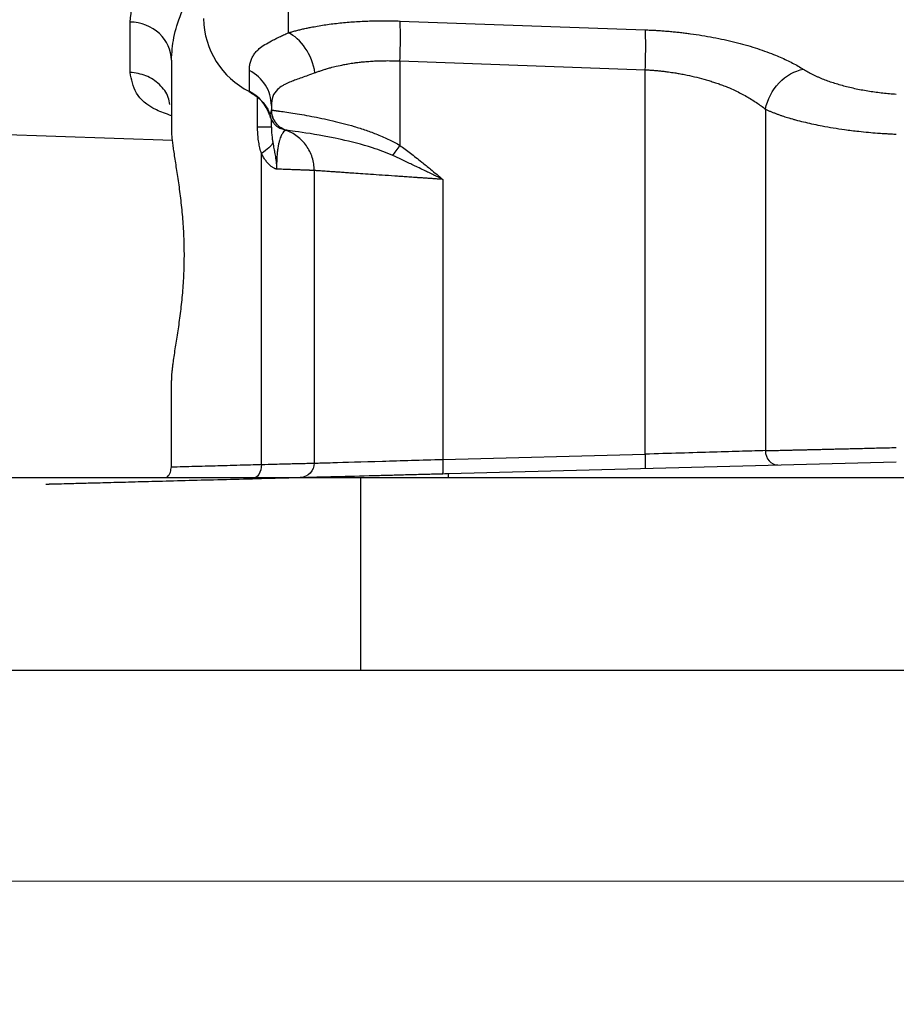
# Model space of a CAD drawing. Header units: inches. Extents: x 0.6 to 16.3, y 0.2 to 11.5.
# Tile 15 of 21: x 10.9 to 12.6, y 4.2 to 6. Entities that reach past the tile are written whole.
import ezdxf

# ---------------------------------------------------------------- set-up
doc = ezdxf.new("R2010")
doc.units = ezdxf.units.IN
doc.header["$MEASUREMENT"] = 0
doc.styles.add('SLDTEXTSTYLE0', font='TXT', dxfattribs={"width": 0.75})
doc.dimstyles.new('SLDDIMSTYLE0', dxfattribs={"dimtxt": 0.137795, "dimasz": 0.14, "dimexe": 0, "dimexo": 0.0625, "dimgap": 0.034449, "dimtad": 0, "dimdec": 1, "dimlfac": 1.5, "dimrnd": 1e-09, "dimzin": 4, "dimdsep": 46, "dimtxsty": 'SLDTEXTSTYLE0', "dimblk1": 'CLOSED', "dimblk2": 'CLOSED', "dimsah": 1, "dimcen": 0.09, "dimadec": 0, "dimazin": 1, "dimtfac": 1, "dimtdec": 1, "dimtofl": 0, "dimtmove": 0, "dimatfit": 3, "dimldrblk": 'CLOSED', "dimfxl": 0, "dimfrac": 2, "dimtolj": 1, "dimtzin": 12, "dimarcsym": 0})

# ---------------------------------------------------------------- blocks, each defined once
blk = doc.blocks.new('_Closed')
at = {"color": 0, "linetype": 'ByBlock', "lineweight": -2}
for p, q in [((-1, 0.166667), (0, 0)), ((-1, 0.166667), (-1, -0.166667)), ((0, 0), (-1, -0.166667)), ((0, 0), (-1, 0))]:
    blk.add_line(p, q, dxfattribs=at)
blk = doc.blocks.new('_D_4')
at = {"color": 7, "linetype": 'Continuous', "lineweight": 0}
for p, q in [((10.2296, 4.7826), (10.2296, 4.3889)), ((14.8963, 4.7826), (14.8963, 4.3889)), ((13.8394, 4.6267), (13.7974, 4.6267)), ((13.7974, 4.6267), (13.7974, 4.408)), ((14.1449, 4.6267), (14.1868, 4.6267)), ((14.1868, 4.6267), (14.1868, 4.408)), ((10.2296, 4.4283), (13.6766, 4.4283)), ((14.8963, 4.4283), (14.3077, 4.4283)), ((13.7974, 4.408), (13.8394, 4.408)), ((14.1868, 4.408), (14.1449, 4.408))]:
    blk.add_line(p, q, dxfattribs=at)
at = {"color": 7, "linetype": 'Continuous', "lineweight": 18, "xscale": 0.14, "yscale": 0.14, "rotation": 180.0000000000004}
blk.add_blockref('_Closed', (10.2296, 4.4283), dxfattribs=at)
at = {"color": 7, "linetype": 'Continuous', "lineweight": 18, "xscale": 0.14, "yscale": 0.14}
blk.add_blockref('_Closed', (14.8963, 4.4283), dxfattribs=at)
at = {"color": 7, "linetype": 'Continuous', "lineweight": 18, "char_height": 0.1378, "attachment_point": 1, "style": 'SLDTEXTSTYLE0'}
for s, insert in [('178', (13.8394, 4.5856)), ('7.0', (13.8649, 4.3794))]:
    blk.add_mtext(s, dxfattribs=dict(at, insert=insert))

msp = doc.modelspace()

# ---------------------------------------------------------------- linework, layer by layer
at = {"color": 8, "linetype": 'Continuous', "lineweight": 25}
for p, q in [((11.4276, 6.1127), (11.4276, 6.0127)), ((11.3706, 5.8367), (11.3706, 5.8921))]:
    msp.add_line(p, q, dxfattribs=at)
at = {"color": 7, "linetype": 'Continuous', "lineweight": 25}
for p, q in [((11.1324, 5.939), (11.1324, 6.033)), ((11.6364, 6.0348), (12.0943, 6.0183)), ((11.2096, 5.9618), (11.2096, 5.8338)), ((11.6364, 5.9602), (12.0943, 5.9437)), ((11.6364, 5.9602), (11.6364, 5.8025)), ((11.3552, 5.9033), (11.3552, 5.9424)), ((12.0943, 5.226), (12.0943, 5.9437)), ((11.3963, 5.8772), (11.3963, 5.8688)), ((12.3186, 5.8702), (12.3186, 5.2325)), ((10.2019, 5.8475), (11.2117, 5.8122)), ((11.4144, 5.834), (11.4155, 5.8338)), ((11.4207, 5.8318), (11.423, 5.831)), ((11.423, 5.831), (11.423, 5.831)), ((11.3777, 5.2068), (11.3777, 5.7874)), ((11.4763, 5.7556), (11.4763, 5.2092)), ((11.7164, 5.7391), (11.7164, 5.2161)), ((11.2096, 5.2022), (11.2096, 5.3635)), ((11.7164, 5.2161), (12.0943, 5.226)), ((11.7271, 5.1898), (12.563, 5.2117)), ((11.563, 5.182), (10.2296, 5.182)), ((11.563, 4.822), (11.563, 5.182)), ((13.563, 5.182), (11.563, 5.182)), ((11.563, 4.822), (10.2296, 4.822)), ((13.563, 4.822), (11.563, 4.822))]:
    msp.add_line(p, q, dxfattribs=at)
at = {"color": 7, "linetype": 'Continuous', "lineweight": 25, "flags": 128}
msp.add_lwpolyline([(11.3566, 5.9019), (11.356, 5.9018), (11.3554, 5.9022), (11.3552, 5.9033)], dxfattribs=at)
at = {"color": 7, "linetype": 'Continuous', "lineweight": 25}
for centre, radius, start, end in [((11.424, 6.0415), 0.1543, 180.8345, 243.552), ((11.3209, 5.8356), 0.0759, 18.4792, 63.0936)]:
    msp.add_arc(centre, radius, start, end, dxfattribs=at)
at = {"color": 8, "linetype": 'Continuous', "lineweight": 25}
for points, knots in [([(11.1324, 6.033), (11.1349, 6.0539), (11.1397, 6.0957), (11.18, 6.1645), (11.2155, 6.2136), (11.2436, 6.2373), (11.2453, 6.2388)], [0, 0, 0, 0, 0.325075, 0.651135, 0.978649, 1, 1, 1, 1]), ([(11.2096, 5.9618), (11.2106, 5.9757), (11.2124, 6.0036), (11.2273, 6.0498), (11.2465, 6.091), (11.2636, 6.1172), (11.2696, 6.1265)], [0, 0, 0, 0, 0.272215, 0.543467, 0.839326, 1, 1, 1, 1]), ([(11.2096, 5.858), (11.1999, 5.8614), (11.1688, 5.8726), (11.1402, 5.899), (11.135, 5.9257), (11.1324, 5.939)], [0, 0, 0, 0, 0.18591, 0.59378, 1, 1, 1, 1]), ([(11.2066, 5.8789), (11.2059, 5.8834), (11.2038, 5.8974), (11.1882, 5.9172), (11.1631, 5.9348), (11.1427, 5.9376), (11.1324, 5.939)], [0, 0, 0, 0, 0.135555, 0.423704, 0.711852, 1, 1, 1, 1]), ([(11.7271, 5.1898), (11.7268, 5.1894), (11.7264, 5.1887), (11.7262, 5.1837), (11.7261, 5.182)], [0, 0, 0, 0, 0.647824, 1, 1, 1, 1])]:
    msp.add_open_spline(points, degree=3, knots=knots, dxfattribs=at)
at = {"color": 7, "linetype": 'Continuous', "lineweight": 25}
for points in [[(11.2096, 5.9618), (11.2096, 5.98), (11.1931, 6.0164), (11.1529, 6.0324), (11.1324, 6.033)], [(11.4777, 5.9381), (11.475, 5.9547), (11.4622, 5.9876), (11.4393, 6.0078), (11.4276, 6.0127)], [(12.0943, 5.9437), (12.0948, 5.9598), (12.0955, 5.9918), (12.0948, 6.0126), (12.0943, 6.0183)], [(11.3963, 5.8772), (11.3963, 5.8904), (11.3886, 5.9169), (11.3676, 5.936), (11.3552, 5.9424)], [(12.3186, 5.8702), (12.322, 5.888), (12.3406, 5.9235), (12.3734, 5.942), (12.3894, 5.9447)], [(11.423, 5.831), (11.4153, 5.8338), (11.4016, 5.8442), (11.3964, 5.8605), (11.3964, 5.8687)], [(11.4071, 5.8415), (11.408, 5.8405), (11.4089, 5.8396), (11.41, 5.8387)], [(11.4182, 5.8326), (11.4185, 5.8325), (11.4187, 5.8324), (11.419, 5.8323)], [(11.3991, 5.8078), (11.3978, 5.8048), (11.3927, 5.7982), (11.3833, 5.791), (11.3777, 5.7874)], [(11.6232, 5.7834), (11.625, 5.7862), (11.6292, 5.7923), (11.634, 5.7991), (11.6364, 5.8025)]]:
    msp.add_open_spline(points, degree=3, dxfattribs=at)
for points, knots in [([(11.4276, 6.0127), (11.43, 6.0134), (11.4347, 6.0148), (11.442, 6.0168), (11.4494, 6.0186), (11.4571, 6.0204), (11.4649, 6.0221), (11.4782, 6.0248), (11.4977, 6.0281), (11.5241, 6.0314), (11.5514, 6.0337), (11.5748, 6.0349), (11.5937, 6.0353), (11.6078, 6.0354), (11.6221, 6.0353), (11.6316, 6.035), (11.6364, 6.0348)], [0, 0, 0, 0, 0.042061, 0.083971, 0.125766, 0.167483, 0.20916, 0.250833, 0.377149, 0.503009, 0.628413, 0.753608, 0.815235, 0.876756, 0.9383, 1, 1, 1, 1]), ([(11.6364, 5.9602), (11.6367, 5.9682), (11.6369, 5.9763), (11.6372, 5.9916), (11.6373, 5.9988), (11.6373, 6.0121), (11.6372, 6.018), (11.6369, 6.0279), (11.6367, 6.0319), (11.6364, 6.0348)], [0, 0, 0, 0, 0.25, 0.25, 0.5, 0.5, 0.75, 0.75, 1, 1, 1, 1]), ([(11.3552, 5.9424), (11.3553, 5.9438), (11.3553, 5.9466), (11.3557, 5.9507), (11.3563, 5.9545), (11.3572, 5.9583), (11.3583, 5.9618), (11.3597, 5.9652), (11.3614, 5.9685), (11.3633, 5.9717), (11.3655, 5.9747), (11.368, 5.9776), (11.3707, 5.9805), (11.3756, 5.9849), (11.3836, 5.9907), (11.3942, 5.9967), (11.4036, 6.0014), (11.4111, 6.005), (11.419, 6.0087), (11.4247, 6.0114), (11.4276, 6.0127)], [0, 0, 0, 0, 0.044653, 0.089017, 0.133121, 0.176989, 0.220651, 0.264134, 0.307467, 0.350677, 0.393793, 0.436845, 0.479862, 0.522872, 0.645931, 0.768233, 0.826845, 0.884954, 0.942644, 1, 1, 1, 1]), ([(12.0943, 6.0183), (12.0974, 6.0182), (12.1037, 6.018), (12.1132, 6.0175), (12.1226, 6.0169), (12.132, 6.0162), (12.1414, 6.0154), (12.1508, 6.0145), (12.1601, 6.0135), (12.1695, 6.0124), (12.1901, 6.0097), (12.2216, 6.0046), (12.2621, 5.9957), (12.3001, 5.985), (12.3276, 5.9752), (12.3465, 5.9673), (12.3582, 5.9619), (12.3693, 5.9564), (12.3798, 5.9507), (12.3862, 5.9467), (12.3894, 5.9447)], [0, 0, 0, 0, 0.026736, 0.05341, 0.080046, 0.106668, 0.133301, 0.15997, 0.186698, 0.21351, 0.24043, 0.365727, 0.492055, 0.619462, 0.748096, 0.798265, 0.848416, 0.898674, 0.949161, 1, 1, 1, 1]), ([(11.4777, 5.9381), (11.4796, 5.9389), (11.4835, 5.9404), (11.4899, 5.9426), (11.4952, 5.9443), (11.5009, 5.946), (11.5077, 5.948), (11.5184, 5.9507), (11.5295, 5.953), (11.5389, 5.9548), (11.5454, 5.9558), (11.5513, 5.9567), (11.5571, 5.9575), (11.5634, 5.9582), (11.5713, 5.959), (11.5809, 5.9597), (11.5907, 5.9603), (11.5987, 5.9606), (11.6051, 5.9607), (11.6109, 5.9608), (11.6169, 5.9608), (11.6232, 5.9607), (11.6296, 5.9606), (11.6341, 5.9604), (11.6364, 5.9602)], [0, 0, 0, 0, 0.045474, 0.092861, 0.144237, 0.163359, 0.216509, 0.288801, 0.38204, 0.433079, 0.469874, 0.504999, 0.543793, 0.576836, 0.619825, 0.683995, 0.745565, 0.790247, 0.82226, 0.855383, 0.889596, 0.924883, 0.961316, 1, 1, 1, 1]), ([(12.0943, 5.9437), (12.0966, 5.9436), (12.1012, 5.9434), (12.1082, 5.9429), (12.1154, 5.9423), (12.123, 5.9416), (12.1305, 5.9407), (12.1393, 5.9396), (12.1483, 5.9383), (12.1583, 5.9366), (12.1706, 5.9343), (12.1861, 5.9309), (12.201, 5.927), (12.2127, 5.9236), (12.22, 5.9213), (12.2258, 5.9195), (12.2316, 5.9175), (12.2391, 5.9148), (12.2499, 5.9106), (12.2651, 5.9038), (12.2798, 5.8961), (12.2928, 5.8884), (12.3019, 5.8825), (12.3108, 5.8764), (12.3162, 5.8723), (12.319, 5.8702)], [0, 0, 0, 0, 0.02508, 0.050564, 0.076842, 0.104311, 0.133366, 0.160292, 0.201927, 0.233325, 0.271701, 0.342437, 0.414079, 0.450543, 0.486535, 0.504454, 0.523042, 0.559847, 0.601864, 0.67058, 0.781176, 0.835364, 0.891198, 0.944223, 1, 1, 1, 1]), ([(12.3894, 5.9447), (12.3908, 5.9439), (12.3935, 5.9422), (12.3978, 5.9397), (12.4023, 5.9373), (12.407, 5.9349), (12.4119, 5.9326), (12.4169, 5.9303), (12.4267, 5.9262), (12.442, 5.9205), (12.4641, 5.9139), (12.4878, 5.9083), (12.5084, 5.9045), (12.5252, 5.9021), (12.5377, 5.9006), (12.5503, 5.8993), (12.5587, 5.8987), (12.563, 5.8984)], [0, 0, 0, 0, 0.036355, 0.072536, 0.108581, 0.144528, 0.180418, 0.216288, 0.252179, 0.380435, 0.507655, 0.633754, 0.758949, 0.81951, 0.879713, 0.939796, 1, 1, 1, 1]), ([(11.4777, 5.9381), (11.4686, 5.9346), (11.4601, 5.9315), (11.4452, 5.9262), (11.4387, 5.9239), (11.4293, 5.92), (11.4259, 5.9185), (11.4208, 5.916), (11.4189, 5.915), (11.4137, 5.9119), (11.4106, 5.9097), (11.4038, 5.9032), (11.4007, 5.8986), (11.3971, 5.8884), (11.3963, 5.8831), (11.3963, 5.8772)], [-1.070397, -1.070397, -1.070397, -1.070397, -0.883078, -0.883078, -0.668998, -0.668998, -0.535199, -0.535199, -0.468299, -0.468299, -0.361259, -0.361259, -0.189996, -0.189996, 0, 0, 0, 0]), ([(11.3566, 5.9019), (11.3626, 5.8982), (11.3745, 5.8908), (11.3872, 5.8747), (11.3946, 5.8608), (11.3956, 5.8523), (11.3958, 5.8503)], [0, 0, 0, 0, 0.304391, 0.607497, 0.909404, 1, 1, 1, 1]), ([(11.3929, 5.8596), (11.3933, 5.8601), (11.394, 5.8609), (11.3948, 5.8622), (11.3955, 5.8637), (11.396, 5.8653), (11.3963, 5.8669), (11.3963, 5.8681), (11.3963, 5.8688)], [0, 0, 0, 0, 0.153301, 0.31194, 0.475922, 0.645256, 0.819947, 1, 1, 1, 1]), ([(11.396, 5.8691), (11.396, 5.8681), (11.3961, 5.8661), (11.3964, 5.864), (11.3965, 5.863)], [0, 0, 0, 0, 0.518014, 1, 1, 1, 1]), ([(11.3963, 5.8688), (11.3963, 5.8688), (11.3963, 5.8688), (11.3963, 5.8688), (11.3963, 5.8688), (11.3963, 5.8687), (11.3963, 5.8687), (11.3964, 5.8687), (11.3964, 5.8687), (11.3964, 5.8687)], [0, 0, 0, 0, 0.00567104, 0.00567104, 0.01078296, 0.01078296, 0.01397791, 0.01397791, 0.01597476, 0.01597476, 0.01597476, 0.01597476]), ([(11.3963, 5.8688), (11.3963, 5.8605), (11.3989, 5.8524), (11.4084, 5.839), (11.4152, 5.8338), (11.423, 5.831)], [0, 0, 0, 0, 0.5, 0.5, 1, 1, 1, 1]), ([(11.3964, 5.8687), (11.3964, 5.8687), (11.3966, 5.8687), (11.3972, 5.8686), (11.398, 5.8685), (11.399, 5.8683), (11.4003, 5.8681), (11.4018, 5.8679), (11.4035, 5.8677), (11.4054, 5.8674), (11.4075, 5.8671), (11.4154, 5.866), (11.4337, 5.8634), (11.4692, 5.8575), (11.5088, 5.8493), (11.5441, 5.8402), (11.5725, 5.8312), (11.591, 5.8244), (11.6056, 5.8183), (11.6165, 5.8133), (11.6267, 5.8081), (11.6332, 5.8043), (11.6364, 5.8025)], [0, 0, 0, 0, 0.021075, 0.041941, 0.062598, 0.083047, 0.103287, 0.123318, 0.143143, 0.162759, 0.182169, 0.201371, 0.359599, 0.503418, 0.6347, 0.754392, 0.818064, 0.878265, 0.910896, 0.942027, 0.97171, 1, 1, 1, 1]), ([(12.3186, 5.8702), (12.3202, 5.8694), (12.3235, 5.8679), (12.3287, 5.8657), (12.334, 5.8636), (12.3393, 5.8616), (12.3445, 5.8596), (12.3497, 5.8578), (12.3548, 5.8561), (12.3596, 5.8546), (12.3636, 5.8535), (12.3674, 5.8523), (12.3722, 5.851), (12.3809, 5.8487), (12.3982, 5.8444), (12.4268, 5.8383), (12.4606, 5.8328), (12.49, 5.8291), (12.5105, 5.827), (12.523, 5.8259), (12.5315, 5.8253), (12.5373, 5.8249), (12.5451, 5.8245), (12.554, 5.824), (12.5599, 5.8237), (12.563, 5.8236)], [0, 0, 0, 0, 0.031204, 0.062136, 0.092546, 0.12218, 0.150782, 0.178094, 0.203857, 0.227811, 0.249701, 0.260626, 0.28149, 0.313279, 0.376958, 0.504248, 0.66113, 0.755868, 0.820604, 0.878854, 0.887204, 0.909204, 0.939643, 0.968187, 1, 1, 1, 1]), ([(11.3929, 5.8596), (11.3931, 5.8588), (11.3935, 5.8572), (11.3943, 5.855), (11.395, 5.8531), (11.3962, 5.8505), (11.398, 5.8474), (11.4008, 5.8437), (11.4041, 5.8403), (11.408, 5.8373), (11.4121, 5.835), (11.4149, 5.8338), (11.4163, 5.8332)], [0, 0, 0, 0, 0.075391, 0.142405, 0.201132, 0.251649, 0.38417, 0.502649, 0.639598, 0.76651, 0.885725, 1, 1, 1, 1]), ([(11.3963, 5.8367), (11.3963, 5.8414), (11.3963, 5.8469), (11.3963, 5.8501), (11.3963, 5.8506)], [0, 0, 0, 0, 0.843135, 1, 1, 1, 1]), ([(11.3965, 5.863), (11.3966, 5.8626), (11.3968, 5.8616), (11.397, 5.8606), (11.3971, 5.8601)], [0, 0, 0, 0, 0.438435, 1, 1, 1, 1]), ([(11.3971, 5.8601), (11.3972, 5.8596), (11.3975, 5.8586), (11.3978, 5.8575), (11.3979, 5.857)], [0, 0, 0, 0, 0.506224, 1, 1, 1, 1]), ([(11.3979, 5.857), (11.3981, 5.8565), (11.3985, 5.8554), (11.3989, 5.8544), (11.3991, 5.8538)], [0, 0, 0, 0, 0.502116, 1, 1, 1, 1]), ([(11.3991, 5.8538), (11.3993, 5.8533), (11.3997, 5.8522), (11.4003, 5.8511), (11.4005, 5.8506)], [0, 0, 0, 0, 0.497156, 1, 1, 1, 1]), ([(11.2096, 5.8338), (11.2097, 5.8326), (11.2097, 5.8302), (11.2099, 5.8263), (11.2101, 5.8222), (11.2105, 5.8178), (11.211, 5.8133), (11.2115, 5.8085), (11.2121, 5.8035), (11.2128, 5.7983), (11.2145, 5.7866), (11.2176, 5.767), (11.2222, 5.737), (11.2267, 5.7044), (11.2304, 5.6695), (11.2327, 5.6331), (11.2335, 5.5959), (11.2325, 5.5588), (11.2299, 5.5227), (11.2261, 5.488), (11.2223, 5.461), (11.2192, 5.4407), (11.2168, 5.4257), (11.2146, 5.4114), (11.2129, 5.3995), (11.2116, 5.39), (11.2108, 5.3826), (11.2101, 5.3756), (11.2097, 5.3692), (11.2097, 5.3654), (11.2096, 5.3635)], [0, 0, 0, 0, 0.014172, 0.028304, 0.042412, 0.056507, 0.070605, 0.084719, 0.098861, 0.113047, 0.12729, 0.190548, 0.253586, 0.316749, 0.379272, 0.442091, 0.504564, 0.567002, 0.629862, 0.69233, 0.755584, 0.787807, 0.820056, 0.854849, 0.889481, 0.911687, 0.933789, 0.955841, 0.977894, 1, 1, 1, 1]), ([(11.3963, 5.8367), (11.3963, 5.8367), (11.394, 5.8367), (11.3852, 5.8367), (11.3787, 5.8367), (11.3706, 5.8367)], [0, 0, 0, 0, 0.5, 0.5, 1, 1, 1, 1]), ([(11.3777, 5.7874), (11.3772, 5.7891), (11.3762, 5.7925), (11.3749, 5.7977), (11.3737, 5.803), (11.3727, 5.8084), (11.3719, 5.8139), (11.3713, 5.8195), (11.3709, 5.8252), (11.3706, 5.8309), (11.3706, 5.8348), (11.3706, 5.8367)], [0, 0, 0, 0, 0.1089036, 0.2178321, 0.3270157, 0.436683, 0.5470598, 0.6583674, 0.7708217, 0.8846319, 1, 1, 1, 1]), ([(11.3963, 5.8367), (11.3963, 5.8353), (11.3964, 5.8308), (11.3969, 5.8233), (11.3979, 5.8151), (11.3987, 5.8099), (11.3991, 5.8078)], [0, 0, 0, 0, 0.153259, 0.479455, 0.78148, 1, 1, 1, 1]), ([(11.423, 5.831), (11.4229, 5.831), (11.4229, 5.8309), (11.4226, 5.8307), (11.422, 5.8304), (11.4214, 5.8298), (11.4201, 5.8287), (11.4179, 5.8264), (11.4147, 5.8213), (11.4119, 5.8141), (11.4098, 5.8059), (11.4084, 5.7986), (11.4073, 5.7901), (11.4066, 5.7819), (11.4063, 5.7748), (11.4061, 5.7694), (11.406, 5.7639), (11.406, 5.7602), (11.406, 5.7583)], [0, 0, 0, 0, 0.057925, 0.115041, 0.171555, 0.227668, 0.283575, 0.421978, 0.551347, 0.675055, 0.734785, 0.791116, 0.846519, 0.898517, 0.924614, 0.950045, 0.975077, 1, 1, 1, 1]), ([(11.4169, 5.8335), (11.417, 5.8334), (11.4177, 5.8333), (11.4176, 5.8333), (11.4175, 5.8334)], [0, 0, 0, 0, 0.132574, 1, 1, 1, 1]), ([(11.4763, 5.7556), (11.4763, 5.7638), (11.475, 5.772), (11.4701, 5.7877), (11.4664, 5.7951), (11.4569, 5.8085), (11.4511, 5.8145), (11.4381, 5.8244), (11.4307, 5.8283), (11.423, 5.831)], [0, 0, 0, 0, 0.25, 0.25, 0.5, 0.5, 0.75, 0.75, 1, 1, 1, 1]), ([(11.6232, 5.7834), (11.611, 5.789), (11.5981, 5.7937), (11.5648, 5.8045), (11.5448, 5.8095), (11.4967, 5.8201), (11.4716, 5.8241), (11.4342, 5.8296), (11.4235, 5.8309), (11.423, 5.831)], [-1.254494, -1.254494, -1.254494, -1.254494, -1.097682, -1.097682, -0.846783, -0.846783, -0.445345, -0.445345, 0, 0, 0, 0]), ([(11.3991, 5.8078), (11.3994, 5.8059), (11.4, 5.8023), (11.401, 5.7971), (11.4023, 5.7904), (11.4036, 5.7832), (11.4047, 5.7758), (11.4053, 5.7711), (11.4056, 5.768), (11.4057, 5.7654), (11.4059, 5.7622), (11.4059, 5.7597), (11.4059, 5.7583)], [0, 0, 0, 0, 0.117817, 0.225965, 0.325382, 0.532956, 0.670451, 0.764109, 0.814132, 0.852547, 0.92034, 1, 1, 1, 1]), ([(11.6364, 5.8025), (11.6395, 5.8002), (11.6461, 5.7955), (11.656, 5.788), (11.6663, 5.78), (11.679, 5.77), (11.6957, 5.7563), (11.7088, 5.7454), (11.7164, 5.7391)], [0, 0, 0, 0, 0.114433, 0.23588, 0.364366, 0.499913, 0.709247, 1, 1, 1, 1]), ([(11.4059, 5.7583), (11.4056, 5.7583), (11.4049, 5.7584), (11.4039, 5.7587), (11.4026, 5.7592), (11.4011, 5.7599), (11.3992, 5.761), (11.3965, 5.7629), (11.3932, 5.7657), (11.3892, 5.7698), (11.3852, 5.7748), (11.3812, 5.7807), (11.3789, 5.7851), (11.3777, 5.7874)], [0, 0, 0, 0, 0.028249, 0.060831, 0.097967, 0.139808, 0.205075, 0.273905, 0.398158, 0.528494, 0.682343, 0.838963, 1, 1, 1, 1]), ([(11.7164, 5.7391), (11.7109, 5.7417), (11.7053, 5.7444), (11.6935, 5.7501), (11.6873, 5.7532), (11.6771, 5.7581), (11.6732, 5.7599), (11.6673, 5.7627), (11.6654, 5.7637), (11.6603, 5.7661), (11.6573, 5.7675), (11.6492, 5.7714), (11.6443, 5.7737), (11.634, 5.7785), (11.6286, 5.781), (11.6232, 5.7834)], [-0.3893234, -0.3893234, -0.3893234, -0.3893234, -0.3211918, -0.3211918, -0.2433271, -0.2433271, -0.1946617, -0.1946617, -0.170329, -0.170329, -0.1313966, -0.1313966, -0.0691049, -0.0691049, 0, 0, 0, 0]), ([(11.4763, 5.7556), (11.4763, 5.7556), (11.4762, 5.7556), (11.4758, 5.7556), (11.4751, 5.7557), (11.4741, 5.7557), (11.4728, 5.7558), (11.4713, 5.7558), (11.4694, 5.7559), (11.4672, 5.756), (11.4648, 5.7561), (11.462, 5.7562), (11.459, 5.7563), (11.4556, 5.7564), (11.452, 5.7566), (11.448, 5.7567), (11.4438, 5.7569), (11.4393, 5.757), (11.4344, 5.7572), (11.4293, 5.7574), (11.4239, 5.7576), (11.4182, 5.7578), (11.4122, 5.7581), (11.408, 5.7582), (11.4059, 5.7583)], [0, 0, 0, 0, 0.043545, 0.087271, 0.131179, 0.175268, 0.219539, 0.263992, 0.308627, 0.353443, 0.398442, 0.443622, 0.488984, 0.534529, 0.580255, 0.626164, 0.672255, 0.718529, 0.764984, 0.811622, 0.858443, 0.905446, 0.952632, 1, 1, 1, 1]), ([(11.7164, 5.7391), (11.7137, 5.7393), (11.7083, 5.7396), (11.7004, 5.7402), (11.6928, 5.7407), (11.6854, 5.7412), (11.6783, 5.7417), (11.6715, 5.7422), (11.665, 5.7426), (11.6587, 5.743), (11.6528, 5.7434), (11.6471, 5.7438), (11.6416, 5.7442), (11.6365, 5.7446), (11.6316, 5.7449), (11.6202, 5.7457), (11.6032, 5.7469), (11.5817, 5.7483), (11.5627, 5.7497), (11.5472, 5.7507), (11.5346, 5.7516), (11.5244, 5.7523), (11.5152, 5.7529), (11.5069, 5.7535), (11.4996, 5.754), (11.4933, 5.7544), (11.488, 5.7548), (11.4837, 5.7551), (11.4804, 5.7553), (11.478, 5.7555), (11.4766, 5.7556), (11.4764, 5.7556), (11.4763, 5.7556)], [0, 0, 0, 0, 0.021287, 0.041947, 0.06198, 0.081386, 0.100165, 0.118317, 0.135842, 0.15274, 0.169011, 0.184655, 0.199671, 0.214061, 0.227824, 0.240959, 0.310359, 0.376724, 0.440056, 0.500356, 0.543965, 0.587214, 0.630102, 0.672632, 0.714802, 0.756614, 0.798069, 0.839166, 0.879907, 0.920293, 0.960323, 1, 1, 1, 1]), ([(12.0943, 5.226), (12.0944, 5.219), (12.0945, 5.2121), (12.0942, 5.2023), (12.0939, 5.1994), (12.0936, 5.1994)], [0, 0, 0, 0, 0.5, 0.5, 1, 1, 1, 1]), ([(12.3186, 5.2325), (12.3065, 5.2322), (12.292, 5.2317), (12.2592, 5.2308), (12.2409, 5.2303), (12.2018, 5.2291), (12.181, 5.2285), (12.1381, 5.2273), (12.1161, 5.2267), (12.0943, 5.226)], [0, 0, 0, 0, 0.25, 0.25, 0.5, 0.5, 0.75, 0.75, 1, 1, 1, 1]), ([(12.3186, 5.2325), (12.3202, 5.2326), (12.3235, 5.2326), (12.3288, 5.2328), (12.3344, 5.2329), (12.3402, 5.233), (12.3464, 5.2332), (12.3528, 5.2333), (12.3596, 5.2335), (12.3666, 5.2337), (12.374, 5.2338), (12.3816, 5.234), (12.3896, 5.2342), (12.3978, 5.2344), (12.4064, 5.2346), (12.4152, 5.2348), (12.4239, 5.235), (12.4327, 5.2352), (12.4417, 5.2354), (12.4516, 5.2357), (12.4624, 5.2359), (12.4741, 5.2362), (12.4867, 5.2365), (12.5002, 5.2368), (12.5147, 5.2372), (12.53, 5.2376), (12.5462, 5.2379), (12.5573, 5.2382), (12.563, 5.2383)], [0, 0, 0, 0, 0.0305153, 0.061433, 0.0927531, 0.1244757, 0.1566006, 0.189128, 0.2220578, 0.2553901, 0.2891248, 0.323262, 0.3578016, 0.3927437, 0.4280883, 0.4638354, 0.499985, 0.531891, 0.5665072, 0.6038335, 0.6438699, 0.6866162, 0.7320725, 0.7802387, 0.8311146, 0.8847002, 0.9409954, 1, 1, 1, 1]), ([(12.3186, 5.2325), (12.3186, 5.2325), (12.3186, 5.2325), (12.3186, 5.2325), (12.3186, 5.2254), (12.3237, 5.2113), (12.3356, 5.2057), (12.3415, 5.2059), (12.3415, 5.2059), (12.3415, 5.2059), (12.3415, 5.2059)], [-0.000509, -0.000509, -0.000509, -0.000509, -0.000498, -0.000498, -0.000498, 0.499502, 0.999502, 0.999502, 0.999502, 1.000011, 1.000011, 1.000011, 1.000011]), ([(11.2096, 5.2022), (11.2096, 5.2022), (11.2107, 5.2022), (11.2163, 5.2024), (11.2229, 5.2026), (11.2384, 5.203), (11.2456, 5.2032), (11.2579, 5.2035), (11.2623, 5.2036), (11.2744, 5.204), (11.2825, 5.2042), (11.3053, 5.2048), (11.321, 5.2053), (11.3506, 5.2061), (11.3638, 5.2064), (11.3777, 5.2068)], [0, 0, 0, 0, 0.1110913, 0.1110913, 0.3032811, 0.3032811, 0.4233998, 0.4233998, 0.4834591, 0.4834591, 0.579554, 0.579554, 0.7333058, 0.7333058, 0.8448204, 0.8448204, 0.8448204, 0.8448204]), ([(11.3777, 5.2068), (11.3778, 5.1999), (11.3743, 5.1862), (11.3653, 5.1803), (11.3607, 5.1802), (11.3607, 5.1802), (11.3607, 5.1802), (11.3607, 5.1802)], [0, 0, 0, 0, 0.5, 1, 1, 1, 1.000023, 1.000023, 1.000023, 1.000023]), ([(11.3777, 5.2068), (11.3864, 5.207), (11.3947, 5.2072), (11.4148, 5.2077), (11.4259, 5.208), (11.4506, 5.2086), (11.4619, 5.2088), (11.4737, 5.2091), (11.4763, 5.2092), (11.4763, 5.2092)], [-0.8448205, -0.8448205, -0.8448205, -0.8448205, -0.72544, -0.72544, -0.5344313, -0.5344313, -0.2288174, -0.2288174, -0.0000012, -0.0000012, -0.0000012, -0.0000012]), ([(11.4763, 5.2092), (11.4763, 5.2023), (11.4735, 5.1955), (11.464, 5.1857), (11.4572, 5.1827), (11.4503, 5.1825)], [0, 0, 0, 0, 0.5, 0.5, 1, 1, 1, 1]), ([(11.4763, 5.2092), (11.4763, 5.2092), (11.4781, 5.2092), (11.4871, 5.2095), (11.4971, 5.2098), (11.5332, 5.2108), (11.5655, 5.2118), (11.6379, 5.2139), (11.6769, 5.215), (11.7164, 5.2161)], [-1.518421, -1.518421, -1.518421, -1.518421, -1.314891, -1.314891, -0.989243, -0.989243, -0.468207, -0.468207, 0, 0, 0, 0]), ([(11.7164, 5.2161), (11.7166, 5.2092), (11.7166, 5.1953), (11.7161, 5.1895), (11.7157, 5.1895), (11.7157, 5.1895), (11.7157, 5.1895), (11.7157, 5.1895)], [-0.000725, -0.000725, -0.000725, -0.000725, 0.499275, 0.999275, 0.999275, 0.999275, 1, 1, 1, 1]), ([(10.9753, 5.1701), (10.9753, 5.1701), (10.9753, 5.1701), (10.9757, 5.1701), (10.9764, 5.1701), (10.9772, 5.1701), (10.9784, 5.1702), (10.9797, 5.1702), (10.9814, 5.1702), (10.9832, 5.1703), (10.9854, 5.1703), (10.9911, 5.1705), (11.0032, 5.1708), (11.0269, 5.1714), (11.0576, 5.1722), (11.0958, 5.1732), (11.1407, 5.1744), (11.1922, 5.1758), (11.2493, 5.1773), (11.3112, 5.1789), (11.377, 5.1806), (11.4453, 5.1824), (11.5157, 5.1842), (11.5726, 5.1857), (11.6152, 5.1868), (11.643, 5.1876), (11.6709, 5.1883), (11.6989, 5.189), (11.7177, 5.1895), (11.7271, 5.1898)], [0, 0, 0, 0, 0.01173, 0.023445, 0.035149, 0.046845, 0.058537, 0.070228, 0.081924, 0.093626, 0.10534, 0.117068, 0.178853, 0.240651, 0.304833, 0.369028, 0.434482, 0.499949, 0.565407, 0.630878, 0.695072, 0.75928, 0.821083, 0.882898, 0.906343, 0.929745, 0.953136, 0.976544, 1, 1, 1, 1]), ([(11.1998, 5.182), (11.2006, 5.1825), (11.2042, 5.1849), (11.2084, 5.192), (11.2092, 5.1988), (11.2096, 5.2022)], [0, 0, 0, 0, 0.120371, 0.560185, 1, 1, 1, 1])]:
    msp.add_open_spline(points, degree=3, knots=knots, dxfattribs=at)

# ---------------------------------------------------------------- dimensions: what is measured, and where the dimension line sits
at = {"color": 7, "linetype": 'Continuous', "lineweight": 18}
dim = msp.add_linear_dim(base=(14.8963, 4.4283), p1=(10.2296, 4.822), p2=(14.8963, 4.822), dimstyle='SLDDIMSTYLE0', dxfattribs=at)
dim.commit()
dim.dimension.update_dxf_attribs({"geometry": '_D_4', "text_midpoint": (13.9921, 4.4283), "dimtype": 160})

doc.saveas('drawing.dxf')
